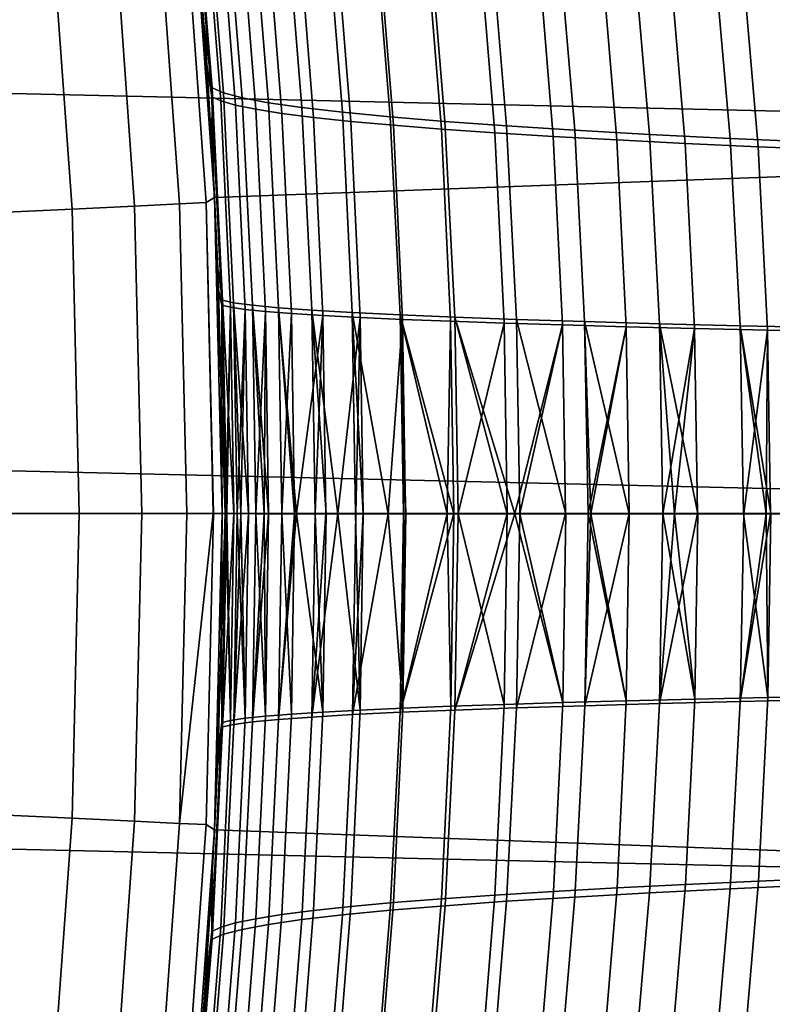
# Model space of a CAD drawing. Header units: metres. Extents: x -28 to 70, y -212 to 28.
# Tile 151 of 239: x 21.32 to 23.85, y -1.65 to 1.66. Entities that reach past the tile are written whole.
import ezdxf

# ---------------------------------------------------------------- set-up
doc = ezdxf.new("R2010")
doc.units = ezdxf.units.M
doc.layers.add('solid_10_261_102_XXX', color=7, linetype='CONTINUOUS')

msp = doc.modelspace()

# ---------------------------------------------------------------- linework, layer by layer
at = {"layer": 'solid_10_261_102_XXX'}
for points in [[(-27.236292, 3.799254, -5), (27.38269, 2.537377, -5), (27.470657, 1.270013, -5), (-27.38269, 2.537377, -5)], [(-27.38269, 2.537377, -5), (27.470657, 1.270013, -5), (27.5, 0, -5), (-27.470657, 1.270013, -5)], [(26.88483, 2.491148), (21.897299, 2.123276), (21.97431, 1.062874), (26.971207, 1.246577)], [(21.897297, 2.123306, 143.052673), (21.870932, 2.088421, 144.561661), (21.945532, 1.045395, 144.561661), (21.97431, 1.062894, 143.052673)], [(21.948042, 1.511104, 142.565964), (21.91864, 1.890285, 142.546509), (21.897297, 2.123306, 143.052673), (21.97431, 1.062894, 143.052673)], [(21.984598, 0.823076, 85.409836), (21.97431, 1.062874), (21.897299, 2.123276), (21.965345, 1.234341, 85.422394)], [(21.938391, 1.645295, 85.44001), (21.965345, 1.234341, 85.422394), (21.897299, 2.123276)], [(21.903763, 2.055514, 85.462837), (21.938391, 1.645295, 85.44001), (21.897299, 2.123276)], [(21.907341, 2.142214, 85.925369), (21.965384, 1.431398, 85.886627), (21.938391, 1.645295, 85.44001), (21.903763, 2.055514, 85.462837)], [(21.946833, 2.11706, 86.389954), (22.003798, 1.414572, 86.351677), (21.965384, 1.431398, 85.886627), (21.907341, 2.142214, 85.925369)], [(21.945532, 1.045395, 144.561661), (21.870932, 2.088421, 144.561661), (21.781197, 2.079852, 146.086594), (21.85549, 1.041105, 146.086594)], [(21.964823, 1.40149, 142.164749), (21.908871, 2.100893, 142.127609), (21.91864, 1.890285, 142.546509), (21.948042, 1.511104, 142.565964)], [(21.994902, 1.387238, 141.756073), (21.939875, 2.079688, 141.719467), (21.908871, 2.100893, 142.127609), (21.964823, 1.40149, 142.164749)], [(22.003798, 1.414572, 86.351677), (21.946833, 2.11706, 86.389954), (22.011063, 2.092105, 86.851807), (22.067152, 1.397883, 86.813934)], [(22.067152, 1.397883, 86.813934), (22.011063, 2.092105, 86.851807), (22.099789, 2.067422, 87.309616), (22.155191, 1.381381, 87.272087)], [(21.705091, 1.033941, 147.606766), (21.63131, 2.06554, 147.606766), (21.421511, 2.045506, 149.119751), (21.494576, 1.023913, 149.119751)], [(21.85549, 1.041105, 146.086594), (21.781197, 2.079852, 146.086594), (21.63131, 2.06554, 147.606766), (21.705091, 1.033941, 147.606766)], [(21.939875, 2.079688, 141.719467), (21.994902, 1.387238, 141.756073), (22.044329, 1.373114, 141.349289), (21.990091, 2.058655, 141.313156)], [(21.990091, 2.058655, 141.313156), (22.044329, 1.373114, 141.349289), (22.112923, 1.359145, 140.945297), (22.059343, 2.037838, 140.909561)], [(22.155191, 1.381381, 87.272087), (22.099789, 2.067422, 87.309616), (22.212763, 2.04308, 87.76207), (22.267658, 1.365111, 87.724808)], [(21.494576, 1.023913, 149.119751), (21.421511, 2.045506, 149.119751), (21.152126, 2.019783, 150.623184), (21.224274, 1.011037, 150.623184)], [(22.059343, 2.037838, 140.909561), (22.112923, 1.359145, 140.945297), (22.200504, 1.345358, 140.544983), (22.147459, 2.017279, 140.509583)], [(22.267658, 1.365111, 87.724808), (22.212763, 2.04308, 87.76207), (22.349743, 2.01915, 88.207832), (22.404293, 1.349122, 88.170792)], [(22.404293, 1.349122, 88.170792), (22.349743, 2.01915, 88.207832), (22.510485, 1.995703, 88.645607), (22.564838, 1.333461, 88.608719)], [(22.147459, 2.017279, 140.509583), (22.200504, 1.345358, 140.544983), (22.306892, 1.33178, 140.149246), (22.254263, 1.99702, 140.114136)], [(22.254263, 1.99702, 140.114136), (22.306892, 1.33178, 140.149246), (22.431908, 1.318438, 139.758987), (22.37958, 1.977103, 139.724106)], [(22.564838, 1.333461, 88.608719), (22.510485, 1.995703, 88.645607), (22.69471, 1.972807, 89.074066), (22.749004, 1.318173, 89.037277)], [(22.37958, 1.977103, 139.724106), (22.431908, 1.318438, 139.758987), (22.575367, 1.305359, 139.375092), (22.523235, 1.957572, 139.340378)], [(22.523235, 1.957572, 139.340378), (22.575367, 1.305359, 139.375092), (22.737066, 1.292569, 138.998459), (22.68503, 1.938466, 138.963852)], [(22.749004, 1.318173, 89.037277), (22.69471, 1.972807, 89.074066), (22.901838, 1.950505, 89.491997), (22.956196, 1.303288, 89.455254)], [(22.68503, 1.938466, 138.963852), (22.737066, 1.292569, 138.998459), (22.916597, 1.280083, 138.629898), (22.864561, 1.919811, 138.595352)], [(22.864561, 1.919811, 138.595352), (22.916597, 1.280083, 138.629898), (23.113443, 1.267911, 138.270203), (23.061319, 1.901624, 138.235672)], [(22.956196, 1.303288, 89.455254), (22.901838, 1.950505, 89.491997), (23.131126, 1.928825, 89.898232), (23.185663, 1.288826, 89.861488)], [(23.185663, 1.288826, 89.861488), (23.131126, 1.928825, 89.898232), (23.381832, 1.907799, 90.291595), (23.436649, 1.274807, 90.254807)], [(23.061319, 1.901624, 138.235672), (23.113443, 1.267911, 138.270203), (23.327089, 1.256065, 137.920181), (23.274797, 1.883923, 137.885605)], [(23.436649, 1.274807, 90.254807), (23.381832, 1.907799, 90.291595), (23.653215, 1.887456, 90.670921), (23.708401, 1.261252, 90.634048)], [(23.708401, 1.261252, 90.634048), (23.653215, 1.887456, 90.670921), (23.94453, 1.867825, 91.035034), (24.000162, 1.24818, 90.998055)], [(23.274797, 1.883923, 137.885605), (23.327089, 1.256065, 137.920181), (23.557022, 1.244553, 137.580612), (23.504484, 1.866724, 137.545959)], [(23.504484, 1.866724, 137.545959), (23.557022, 1.244553, 137.580612), (23.802723, 1.233387, 137.252289), (23.749872, 1.850044, 137.217529)], [(23.749872, 1.850044, 137.217529), (23.802723, 1.233387, 137.252289), (24.063681, 1.222577, 136.935989), (24.01045, 1.8339, 136.901093)], [(21.965384, 1.431398, 85.886627), (21.965345, 1.234341, 85.422394), (21.938391, 1.645295, 85.44001)], [(21.970898, 1.131232, 142.581009), (21.948042, 1.511104, 142.565964), (21.97431, 1.062894, 143.052673)], [(21.964823, 1.40149, 142.164749), (21.948042, 1.511104, 142.565964), (21.970898, 1.131232, 142.581009)], [(21.965384, 1.431398, 85.886627), (22.000427, 0.717034, 85.863403), (21.984598, 0.823076, 85.409836), (21.965345, 1.234341, 85.422394)], [(22.003798, 1.414572, 86.351677), (22.038198, 0.708598, 86.328697), (22.000427, 0.717034, 85.863403), (21.965384, 1.431398, 85.886627)], [(21.998447, 0.70092, 142.186813), (21.964823, 1.40149, 142.164749), (21.970898, 1.131232, 142.581009), (21.987116, 0.752829, 142.591705)], [(22.027952, 0.693772, 141.777786), (21.994902, 1.387238, 141.756073), (21.964823, 1.40149, 142.164749), (21.998447, 0.70092, 142.186813)], [(22.038198, 0.708598, 86.328697), (22.003798, 1.414572, 86.351677), (22.067152, 1.397883, 86.813934), (22.10104, 0.700227, 86.791161)], [(22.10104, 0.700227, 86.791161), (22.067152, 1.397883, 86.813934), (22.155191, 1.381381, 87.272087), (22.188686, 0.691945, 87.249481)], [(21.994902, 1.387238, 141.756073), (22.027952, 0.693772, 141.777786), (22.076885, 0.686697, 141.370682), (22.044329, 1.373114, 141.349289)], [(22.044329, 1.373114, 141.349289), (22.076885, 0.686697, 141.370682), (22.14506, 0.679709, 140.966415), (22.112923, 1.359145, 140.945297)], [(22.112923, 1.359145, 140.945297), (22.14506, 0.679709, 140.966415), (22.232296, 0.672818, 140.565872), (22.200504, 1.345358, 140.544983)], [(22.188686, 0.691945, 87.249481), (22.155191, 1.381381, 87.272087), (22.267658, 1.365111, 87.724808), (22.300871, 0.683778, 87.702339)], [(22.300871, 0.683778, 87.702339), (22.267658, 1.365111, 87.724808), (22.404293, 1.349122, 88.170792), (22.437328, 0.67575, 88.14843)], [(22.200504, 1.345358, 140.544983), (22.232296, 0.672818, 140.565872), (22.338406, 0.666037, 140.169937), (22.306892, 1.33178, 140.149246)], [(22.306892, 1.33178, 140.149246), (22.338406, 0.666037, 140.169937), (22.463209, 0.659378, 139.779526), (22.431908, 1.318438, 139.758987)], [(22.437328, 0.67575, 88.14843), (22.404293, 1.349122, 88.170792), (22.564838, 1.333461, 88.608719), (22.597792, 0.667887, 88.586418)], [(22.597792, 0.667887, 88.586418), (22.564838, 1.333461, 88.608719), (22.749004, 1.318173, 89.037277), (22.78196, 0.660213, 89.015015)], [(22.431908, 1.318438, 139.758987), (22.463209, 0.659378, 139.779526), (22.606522, 0.652853, 139.395508), (22.575367, 1.305359, 139.375092)], [(22.575367, 1.305359, 139.375092), (22.606522, 0.652853, 139.395508), (22.768135, 0.646473, 139.018799), (22.737066, 1.292569, 138.998459)], [(22.737066, 1.292569, 138.998459), (22.768135, 0.646473, 139.018799), (22.947636, 0.640246, 138.650192), (22.916597, 1.280083, 138.629898)], [(22.78196, 0.660213, 89.015015), (22.749004, 1.318173, 89.037277), (22.956196, 1.303288, 89.455254), (22.989233, 0.652744, 89.432999)], [(22.989233, 0.652744, 89.432999), (22.956196, 1.303288, 89.455254), (23.185663, 1.288826, 89.861488), (23.218847, 0.645491, 89.839211)], [(27.470657, -1.270013, -5), (-27.5, 0, -5), (-27.470657, 1.270013, -5), (27.5, 0, -5)], [(22.916597, 1.280083, 138.629898), (22.947636, 0.640246, 138.650192), (23.144505, 0.634175, 138.290482), (23.113443, 1.267911, 138.270203)], [(23.113443, 1.267911, 138.270203), (23.144505, 0.634175, 138.290482), (23.358225, 0.628265, 137.940475), (23.327089, 1.256065, 137.920181)], [(23.218847, 0.645491, 89.839211), (23.185663, 1.288826, 89.861488), (23.436649, 1.274807, 90.254807), (23.470045, 0.638465, 90.232483)], [(23.470045, 0.638465, 90.232483), (23.436649, 1.274807, 90.254807), (23.708401, 1.261252, 90.634048), (23.742062, 0.631677, 90.611664)], [(23.742062, 0.631677, 90.611664), (23.708401, 1.261252, 90.634048), (24.000162, 1.24818, 90.998055), (24.034134, 0.625139, 90.975586)], [(27, 0), (26.971207, 1.246577), (21.97431, 1.062874), (22, 0)], [(23.327089, 1.256065, 137.920181), (23.358225, 0.628265, 137.940475), (23.588278, 0.62252, 137.600937), (23.557022, 1.244553, 137.580612)], [(23.557022, 1.244553, 137.580612), (23.588278, 0.62252, 137.600937), (23.834143, 0.616944, 137.272675), (23.802723, 1.233387, 137.252289)], [(23.802723, 1.233387, 137.252289), (23.834143, 0.616944, 137.272675), (24.095301, 0.61154, 136.956467), (24.063681, 1.222577, 136.935989)], [(21.987116, 0.752829, 142.591705), (21.970898, 1.131232, 142.581009), (21.97431, 1.062894, 143.052673)], [(22, 0, 143.052673), (21.97431, 1.062894, 143.052673), (21.945532, 1.045395, 144.561661), (21.970417, 0, 144.561661)], [(21.99679, 0.375783, 142.598038), (21.987116, 0.752829, 142.591705), (21.97431, 1.062894, 143.052673), (22, 0, 143.052673)], [(21.996424, -0.396662, 85.402191), (22, 0), (21.97431, 1.062874), (22, 0, 85.400002)], [(21.996149, 0.411588, 85.402367), (22, 0, 85.400002), (21.97431, 1.062874)], [(21.984598, 0.823076, 85.409836), (21.996149, 0.411588, 85.402367), (21.97431, 1.062874)], [(21.729704, 0, 147.606766), (21.705091, 1.033941, 147.606766), (21.494576, 1.023913, 149.119751), (21.51895, 0, 149.119751)], [(21.880272, 0, 146.086594), (21.85549, 1.041105, 146.086594), (21.705091, 1.033941, 147.606766), (21.729704, 0, 147.606766)], [(21.969755, 0, 144.578445), (21.945532, 1.045395, 144.561661), (21.85549, 1.041105, 146.086594), (21.880272, 0, 146.086594)], [(21.969755, 0, 144.578445), (21.970417, 0, 144.561661), (21.945532, 1.045395, 144.561661)], [(21.51895, 0, 149.119751), (21.494576, 1.023913, 149.119751), (21.224274, 1.011037, 150.623184), (21.248341, 0, 150.623184)], [(22.000427, 0.717034, 85.863403), (21.996149, 0.411588, 85.402367), (21.984598, 0.823076, 85.409836)], [(21.998447, 0.70092, 142.186813), (21.987116, 0.752829, 142.591705), (21.99679, 0.375783, 142.598038)], [(22.000427, 0.717034, 85.863403), (22.012177, -0.00001, 85.855553), (22.009659, -0.000008, 85.805717), (21.996149, 0.411588, 85.402367)], [(22.009665, 0.000008, 142.194168), (21.998447, 0.70092, 142.186813), (21.99679, 0.375783, 142.598038), (22, 0, 142.600006)], [(21.998447, 0.70092, 142.186813), (22.009665, 0.000008, 142.194168), (22.012207, 0.00001, 142.143875), (22.027952, 0.693772, 141.777786)], [(22.038198, 0.708598, 86.328697), (22.049734, -0.000039, 86.320831), (22.038958, -0.000031, 86.215027), (22.000427, 0.717034, 85.863403)], [(22.000427, 0.717034, 85.863403), (22.038958, -0.000031, 86.215027), (22.015667, -0.000013, 85.916809)], [(22.000427, 0.717034, 85.863403), (22.015667, -0.000013, 85.916809), (22.012177, -0.00001, 85.855553)], [(22.10104, 0.700227, 86.791161), (22.112417, -0.000083, 86.78331), (22.087727, -0.000066, 86.622459), (22.038198, 0.708598, 86.328697)], [(22.038198, 0.708598, 86.328697), (22.087727, -0.000066, 86.622459), (22.062584, -0.000048, 86.432846)], [(22.038198, 0.708598, 86.328697), (22.062584, -0.000048, 86.432846), (22.049734, -0.000039, 86.320831)], [(22.188686, 0.691945, 87.249481), (22.199959, -0.000139, 87.241669), (22.155783, -0.000111, 87.027077), (22.10104, 0.700227, 86.791161)], [(22.10104, 0.700227, 86.791161), (22.155783, -0.000111, 87.027077), (22.140558, -0.000101, 86.945999)], [(22.10104, 0.700227, 86.791161), (22.140558, -0.000101, 86.945999), (22.112417, -0.000083, 86.78331)], [(22.027952, 0.693772, 141.777786), (22.012207, 0.00001, 142.143875), (22.015667, 0.000013, 142.083191)], [(22.027952, 0.693772, 141.777786), (22.015667, 0.000013, 142.083191), (22.038954, 0.000032, 141.785004)], [(22.027952, 0.693772, 141.777786), (22.038954, 0.000032, 141.785004), (22.049793, 0.00004, 141.678619), (22.076885, 0.686697, 141.370682)], [(22.076885, 0.686697, 141.370682), (22.049793, 0.00004, 141.678619), (22.062584, 0.00005, 141.567154)], [(22.076885, 0.686697, 141.370682), (22.062584, 0.00005, 141.567154), (22.087702, 0.000069, 141.377716)], [(22.076885, 0.686697, 141.370682), (22.087702, 0.000069, 141.377716), (22.112503, 0.000086, 141.216171), (22.14506, 0.679709, 140.966415)], [(22.14506, 0.679709, 140.966415), (22.112503, 0.000086, 141.216171), (22.140558, 0.000106, 141.054001)], [(22.14506, 0.679709, 140.966415), (22.140558, 0.000106, 141.054001), (22.155722, 0.000116, 140.973236)], [(22.14506, 0.679709, 140.966415), (22.155722, 0.000116, 140.973236), (22.200068, 0.000145, 140.757843), (22.232296, 0.672818, 140.565872)], [(22.300871, 0.683778, 87.702339), (22.31209, -0.000204, 87.69458), (22.249331, -0.000168, 87.45414), (22.188686, 0.691945, 87.249481)], [(22.188686, 0.691945, 87.249481), (22.249331, -0.000168, 87.45414), (22.242928, -0.000165, 87.427902)], [(22.188686, 0.691945, 87.249481), (22.242928, -0.000165, 87.427902), (22.199959, -0.000139, 87.241669)], [(22.232296, 0.672818, 140.565872), (22.200068, 0.000145, 140.757843), (22.242817, 0.000172, 140.572556)], [(22.232296, 0.672818, 140.565872), (22.242817, 0.000172, 140.572556), (22.249331, 0.000176, 140.545853), (22.338406, 0.666037, 140.169937)], [(22.338406, 0.666037, 140.169937), (22.249331, 0.000176, 140.545853), (22.312218, 0.000213, 140.304962)], [(22.437328, 0.67575, 88.14843), (22.448536, -0.000275, 88.140701), (22.388567, -0.000245, 87.955147), (22.300871, 0.683778, 87.702339)], [(22.300871, 0.683778, 87.702339), (22.388567, -0.000245, 87.955147), (22.348974, -0.000224, 87.824051)], [(22.300871, 0.683778, 87.702339), (22.348974, -0.000224, 87.824051), (22.31209, -0.000204, 87.69458)], [(22.338406, 0.666037, 140.169937), (22.312218, 0.000213, 140.304962), (22.348801, 0.000234, 140.176544)], [(22.338406, 0.666037, 140.169937), (22.348801, 0.000234, 140.176544), (22.388567, 0.000256, 140.044846), (22.463209, 0.659378, 139.779526)], [(22.597792, 0.667887, 88.586418), (22.609018, -0.000348, 88.578712), (22.557858, -0.000326, 88.446899), (22.437328, 0.67575, 88.14843)], [(22.437328, 0.67575, 88.14843), (22.557858, -0.000326, 88.446899), (22.473763, -0.000287, 88.214714)], [(22.437328, 0.67575, 88.14843), (22.473763, -0.000287, 88.214714), (22.448536, -0.000275, 88.140701)], [(22.78196, 0.660213, 89.015015), (22.793224, -0.000421, 89.007286), (22.778734, -0.000416, 88.9758), (22.597792, 0.667887, 88.586418)], [(22.597792, 0.667887, 88.586418), (22.778734, -0.000416, 88.9758), (22.756718, -0.000408, 88.927299)], [(22.597792, 0.667887, 88.586418), (22.756718, -0.000408, 88.927299), (22.617092, -0.000352, 88.598938)], [(22.597792, 0.667887, 88.586418), (22.617092, -0.000352, 88.598938), (22.609018, -0.000348, 88.578712)], [(22.463209, 0.659378, 139.779526), (22.388567, 0.000256, 140.044846), (22.448683, 0.000287, 139.858856)], [(22.463209, 0.659378, 139.779526), (22.448683, 0.000287, 139.858856), (22.473515, 0.0003, 139.785995)], [(22.463209, 0.659378, 139.779526), (22.473515, 0.0003, 139.785995), (22.557858, 0.00034, 139.553101), (22.606522, 0.652853, 139.395508)], [(22.606522, 0.652853, 139.395508), (22.557858, 0.00034, 139.553101), (22.60918, 0.000364, 139.420883)], [(22.606522, 0.652853, 139.395508), (22.60918, 0.000364, 139.420883), (22.616756, 0.000367, 139.401901)], [(22.606522, 0.652853, 139.395508), (22.616756, 0.000367, 139.401901), (22.756718, 0.000425, 139.072708), (22.768135, 0.646473, 139.018799)], [(22.768135, 0.646473, 139.018799), (22.756718, 0.000425, 139.072708), (22.778299, 0.000434, 139.025146)], [(22.768135, 0.646473, 139.018799), (22.778299, 0.000434, 139.025146), (22.7934, 0.000439, 138.99234), (22.947636, 0.640246, 138.650192)], [(22.989233, 0.652744, 89.432999), (23.000555, -0.00049, 89.42524), (22.984283, -0.000485, 89.394409), (22.78196, 0.660213, 89.015015)], [(22.78196, 0.660213, 89.015015), (22.984283, -0.000485, 89.394409), (22.958305, -0.000477, 89.344543)], [(22.78196, 0.660213, 89.015015), (22.958305, -0.000477, 89.344543), (22.793224, -0.000421, 89.007286)], [(22.947636, 0.640246, 138.650192), (22.7934, 0.000439, 138.99234), (22.957758, 0.000498, 138.656509)], [(22.947636, 0.640246, 138.650192), (22.957758, 0.000498, 138.656509), (22.984283, 0.000506, 138.605591), (23.144505, 0.634175, 138.290482)], [(23.144505, 0.634175, 138.290482), (22.984283, 0.000506, 138.605591), (23.00074, 0.000512, 138.574417)], [(23.218847, 0.645491, 89.839211), (23.230255, -0.000555, 89.831421), (23.15527, -0.000535, 89.704361), (22.989233, 0.652744, 89.432999)], [(22.989233, 0.652744, 89.432999), (23.15527, -0.000535, 89.704361), (23.000555, -0.00049, 89.42524)], [(23.144505, 0.634175, 138.290482), (23.00074, 0.000512, 138.574417), (23.1546, 0.000558, 138.296799)], [(23.144505, 0.634175, 138.290482), (23.1546, 0.000558, 138.296799), (23.230448, 0.000579, 138.168259), (23.358225, 0.628265, 137.940475)], [(23.470045, 0.638465, 90.232483), (23.481552, -0.000611, 90.224663), (23.369104, -0.000588, 90.054443), (23.218847, 0.645491, 89.839211)], [(23.218847, 0.645491, 89.839211), (23.369104, -0.000588, 90.054443), (23.239458, -0.000557, 89.84668)], [(23.218847, 0.645491, 89.839211), (23.239458, -0.000557, 89.84668), (23.230255, -0.000555, 89.831421)], [(23.742062, 0.631677, 90.611664), (23.753672, -0.000659, 90.60379), (23.599293, -0.000634, 90.394028), (23.470045, 0.638465, 90.232483)], [(23.470045, 0.638465, 90.232483), (23.599293, -0.000634, 90.394028), (23.521353, -0.000619, 90.282883)], [(23.470045, 0.638465, 90.232483), (23.521353, -0.000619, 90.282883), (23.481552, -0.000611, 90.224663)], [(24.034134, 0.625139, 90.975586), (24.045853, -0.000695, 90.967659), (23.84535, -0.000672, 90.722359), (23.742062, 0.631677, 90.611664)], [(23.742062, 0.631677, 90.611664), (23.84535, -0.000672, 90.722359), (23.829161, -0.000669, 90.701729)], [(23.742062, 0.631677, 90.611664), (23.829161, -0.000669, 90.701729), (23.753672, -0.000659, 90.60379)], [(23.358225, 0.628265, 137.940475), (23.230448, 0.000579, 138.168259), (23.239458, 0.000581, 138.15332)], [(23.358225, 0.628265, 137.940475), (23.239458, 0.000581, 138.15332), (23.368301, 0.000613, 137.946808)], [(23.358225, 0.628265, 137.940475), (23.368301, 0.000613, 137.946808), (23.481749, 0.000638, 137.775055), (23.588278, 0.62252, 137.600937)], [(23.588278, 0.62252, 137.600937), (23.481749, 0.000638, 137.775055), (23.521353, 0.000646, 137.717117)], [(23.588278, 0.62252, 137.600937), (23.521353, 0.000646, 137.717117), (23.598347, 0.000661, 137.6073)], [(23.588278, 0.62252, 137.600937), (23.598347, 0.000661, 137.6073), (23.75387, 0.000687, 137.39595), (23.834143, 0.616944, 137.272675)], [(23.834143, 0.616944, 137.272675), (23.75387, 0.000687, 137.39595), (23.829161, 0.000698, 137.298264)], [(23.834143, 0.616944, 137.272675), (23.829161, 0.000698, 137.298264), (23.844254, 0.0007, 137.279037)], [(23.834143, 0.616944, 137.272675), (23.844254, 0.0007, 137.279037), (24.046051, 0.000724, 137.032104), (24.095301, 0.61154, 136.956467)], [(22.009659, -0.000008, 85.805717), (22, 0, 85.400002), (21.996149, 0.411588, 85.402367)], [(22, 0, 142.600006), (21.99679, 0.375783, 142.598038), (22, 0, 143.052673)], [(27.38269, -2.537377, -5), (-27.470657, -1.270013, -5), (-27.5, 0, -5), (27.470657, -1.270013, -5)], [(21.494576, -1.023913, 149.119751), (21.51895, 0, 149.119751), (21.248341, 0, 150.623184), (21.224274, -1.011037, 150.623184)], [(21.705091, -1.033941, 147.606766), (21.729704, 0, 147.606766), (21.51895, 0, 149.119751), (21.494576, -1.023913, 149.119751)], [(21.85549, -1.041105, 146.086594), (21.880272, 0, 146.086594), (21.729704, 0, 147.606766), (21.705091, -1.033941, 147.606766)], [(21.85549, -1.041105, 146.086594), (21.969755, 0, 144.578445), (21.880272, 0, 146.086594)], [(21.945532, -1.045395, 144.561661), (21.970417, 0, 144.561661), (21.969755, 0, 144.578445), (21.85549, -1.041105, 146.086594)], [(21.97431, -1.062894, 143.052673), (22, 0, 143.052673), (21.970417, 0, 144.561661), (21.945532, -1.045395, 144.561661)], [(21.995872, -0.426178, 142.597458), (22, 0, 142.600006), (22, 0, 143.052673), (21.97431, -1.062894, 143.052673)], [(21.996424, -0.396662, 85.402191), (21.98564, -0.794744, 85.409256), (21.97431, -1.062874), (22, 0)], [(26.971207, -1.246568), (27, 0), (22, 0), (21.97431, -1.062874)], [(22.000465, -0.716789, 142.136032), (22.012207, 0.00001, 142.143875), (22.009665, 0.000008, 142.194168), (21.995872, -0.426178, 142.597458)], [(22.009665, 0.000008, 142.194168), (22, 0, 142.600006), (21.995872, -0.426178, 142.597458)], [(22.038954, 0.000032, 141.785004), (22.000465, -0.716789, 142.136032), (22.038261, -0.70838, 141.670761), (22.049793, 0.00004, 141.678619)], [(22.015667, 0.000013, 142.083191), (22.000465, -0.716789, 142.136032), (22.038954, 0.000032, 141.785004)], [(22.015667, 0.000013, 142.083191), (22.012207, 0.00001, 142.143875), (22.000465, -0.716789, 142.136032)], [(22.087702, 0.000069, 141.377716), (22.038261, -0.70838, 141.670761), (22.101126, -0.700035, 141.208313), (22.112503, 0.000086, 141.216171)], [(22.062584, 0.00005, 141.567154), (22.038261, -0.70838, 141.670761), (22.087702, 0.000069, 141.377716)], [(22.062584, 0.00005, 141.567154), (22.049793, 0.00004, 141.678619), (22.038261, -0.70838, 141.670761)], [(22.155722, 0.000116, 140.973236), (22.101126, -0.700035, 141.208313), (22.188793, -0.691778, 140.750015), (22.200068, 0.000145, 140.757843)], [(22.140558, 0.000106, 141.054001), (22.101126, -0.700035, 141.208313), (22.155722, 0.000116, 140.973236)], [(22.140558, 0.000106, 141.054001), (22.112503, 0.000086, 141.216171), (22.101126, -0.700035, 141.208313)], [(22.249331, 0.000176, 140.545853), (22.188793, -0.691778, 140.750015), (22.300995, -0.683636, 140.29718), (22.312218, 0.000213, 140.304962)], [(22.242817, 0.000172, 140.572556), (22.188793, -0.691778, 140.750015), (22.249331, 0.000176, 140.545853)], [(22.242817, 0.000172, 140.572556), (22.200068, 0.000145, 140.757843), (22.188793, -0.691778, 140.750015)], [(22.388567, 0.000256, 140.044846), (22.300995, -0.683636, 140.29718), (22.437468, -0.675633, 139.85112), (22.448683, 0.000287, 139.858856)], [(22.348801, 0.000234, 140.176544), (22.300995, -0.683636, 140.29718), (22.388567, 0.000256, 140.044846)], [(22.348801, 0.000234, 140.176544), (22.312218, 0.000213, 140.304962), (22.300995, -0.683636, 140.29718)], [(22.557858, 0.00034, 139.553101), (22.437468, -0.675633, 139.85112), (22.597942, -0.667794, 139.413147), (22.60918, 0.000364, 139.420883)], [(22.473515, 0.0003, 139.785995), (22.437468, -0.675633, 139.85112), (22.557858, 0.00034, 139.553101)], [(22.473515, 0.0003, 139.785995), (22.448683, 0.000287, 139.858856), (22.437468, -0.675633, 139.85112)], [(22.778299, 0.000434, 139.025146), (22.597942, -0.667794, 139.413147), (22.78212, -0.660145, 138.984589), (22.7934, 0.000439, 138.99234)], [(22.756718, 0.000425, 139.072708), (22.597942, -0.667794, 139.413147), (22.778299, 0.000434, 139.025146)], [(22.756718, 0.000425, 139.072708), (22.616756, 0.000367, 139.401901), (22.597942, -0.667794, 139.413147)], [(22.616756, 0.000367, 139.401901), (22.60918, 0.000364, 139.420883), (22.597942, -0.667794, 139.413147)], [(22.984283, 0.000506, 138.605591), (22.78212, -0.660145, 138.984589), (22.989399, -0.6527, 138.56662), (23.00074, 0.000512, 138.574417)], [(22.957758, 0.000498, 138.656509), (22.78212, -0.660145, 138.984589), (22.984283, 0.000506, 138.605591)], [(22.957758, 0.000498, 138.656509), (22.7934, 0.000439, 138.99234), (22.78212, -0.660145, 138.984589)], [(23.1546, 0.000558, 138.296799), (22.989399, -0.6527, 138.56662), (23.219019, -0.645471, 138.160446), (23.230448, 0.000579, 138.168259)], [(23.00074, 0.000512, 138.574417), (22.989399, -0.6527, 138.56662), (23.1546, 0.000558, 138.296799)], [(23.368301, 0.000613, 137.946808), (23.219019, -0.645471, 138.160446), (23.470217, -0.638469, 137.767197), (23.481749, 0.000638, 137.775055)], [(23.239458, 0.000581, 138.15332), (23.219019, -0.645471, 138.160446), (23.368301, 0.000613, 137.946808)], [(23.239458, 0.000581, 138.15332), (23.230448, 0.000579, 138.168259), (23.219019, -0.645471, 138.160446)], [(23.598347, 0.000661, 137.6073), (23.470217, -0.638469, 137.767197), (23.742231, -0.631706, 137.388046), (23.75387, 0.000687, 137.39595)], [(23.521353, 0.000646, 137.717117), (23.470217, -0.638469, 137.767197), (23.598347, 0.000661, 137.6073)], [(23.521353, 0.000646, 137.717117), (23.481749, 0.000638, 137.775055), (23.470217, -0.638469, 137.767197)], [(23.844254, 0.0007, 137.279037), (23.742231, -0.631706, 137.388046), (24.0343, -0.625194, 137.024155), (24.046051, 0.000724, 137.032104)], [(23.829161, 0.000698, 137.298264), (23.742231, -0.631706, 137.388046), (23.844254, 0.0007, 137.279037)], [(23.829161, 0.000698, 137.298264), (23.75387, 0.000687, 137.39595), (23.742231, -0.631706, 137.388046)], [(22.009659, -0.000008, 85.805717), (21.998398, -0.702297, 85.813103), (21.996424, -0.396662, 85.402191), (22, 0, 85.400002)], [(22.012177, -0.00001, 85.855553), (22.027912, -0.695109, 86.222282), (21.998398, -0.702297, 85.813103), (22.009659, -0.000008, 85.805717)], [(22.012177, -0.00001, 85.855553), (22.015667, -0.000013, 85.916809), (22.027912, -0.695109, 86.222282)], [(22.015667, -0.000013, 85.916809), (22.038958, -0.000031, 86.215027), (22.027912, -0.695109, 86.222282)], [(22.027912, -0.695109, 86.222282), (22.038958, -0.000031, 86.215027), (22.049734, -0.000039, 86.320831), (22.076868, -0.687995, 86.629524)], [(22.049734, -0.000039, 86.320831), (22.062584, -0.000048, 86.432846), (22.076868, -0.687995, 86.629524)], [(22.062584, -0.000048, 86.432846), (22.087727, -0.000066, 86.622459), (22.076868, -0.687995, 86.629524)], [(22.076868, -0.687995, 86.629524), (22.087727, -0.000066, 86.622459), (22.112417, -0.000083, 86.78331), (22.145079, -0.680966, 87.033936)], [(22.112417, -0.000083, 86.78331), (22.140558, -0.000101, 86.945999), (22.145079, -0.680966, 87.033936)], [(22.140558, -0.000101, 86.945999), (22.155783, -0.000111, 87.027077), (22.145079, -0.680966, 87.033936)], [(22.145079, -0.680966, 87.033936), (22.155783, -0.000111, 87.027077), (22.199959, -0.000139, 87.241669), (22.232365, -0.674034, 87.434624)], [(22.199959, -0.000139, 87.241669), (22.242928, -0.000165, 87.427902), (22.232365, -0.674034, 87.434624)], [(22.232365, -0.674034, 87.434624), (22.242928, -0.000165, 87.427902), (22.249331, -0.000168, 87.45414), (22.338537, -0.667213, 87.830681)], [(22.249331, -0.000168, 87.45414), (22.31209, -0.000204, 87.69458), (22.338537, -0.667213, 87.830681)], [(22.31209, -0.000204, 87.69458), (22.348974, -0.000224, 87.824051), (22.338537, -0.667213, 87.830681)], [(22.338537, -0.667213, 87.830681), (22.348974, -0.000224, 87.824051), (22.388567, -0.000245, 87.955147), (22.463417, -0.660513, 88.22123)], [(22.388567, -0.000245, 87.955147), (22.448536, -0.000275, 88.140701), (22.463417, -0.660513, 88.22123)], [(22.448536, -0.000275, 88.140701), (22.473763, -0.000287, 88.214714), (22.463417, -0.660513, 88.22123)], [(22.463417, -0.660513, 88.22123), (22.473763, -0.000287, 88.214714), (22.557858, -0.000326, 88.446899), (22.606817, -0.653948, 88.605362)], [(22.557858, -0.000326, 88.446899), (22.609018, -0.000348, 88.578712), (22.606817, -0.653948, 88.605362)], [(22.609018, -0.000348, 88.578712), (22.617092, -0.000352, 88.598938), (22.606817, -0.653948, 88.605362)], [(22.606817, -0.653948, 88.605362), (22.617092, -0.000352, 88.598938), (22.756718, -0.000408, 88.927299), (22.76853, -0.647529, 88.982201)], [(22.756718, -0.000408, 88.927299), (22.778734, -0.000416, 88.9758), (22.76853, -0.647529, 88.982201)], [(22.76853, -0.647529, 88.982201), (22.778734, -0.000416, 88.9758), (22.793224, -0.000421, 89.007286), (22.948143, -0.641263, 89.350914)], [(22.793224, -0.000421, 89.007286), (22.958305, -0.000477, 89.344543), (22.948143, -0.641263, 89.350914)], [(22.948143, -0.641263, 89.350914), (22.958305, -0.000477, 89.344543), (22.984283, -0.000485, 89.394409), (23.145136, -0.635154, 89.710716)], [(22.984283, -0.000485, 89.394409), (23.000555, -0.00049, 89.42524), (23.145136, -0.635154, 89.710716)], [(23.000555, -0.00049, 89.42524), (23.15527, -0.000535, 89.704361), (23.145136, -0.635154, 89.710716)], [(23.145136, -0.635154, 89.710716), (23.15527, -0.000535, 89.704361), (23.230255, -0.000555, 89.831421), (23.358988, -0.629207, 90.060822)], [(23.230255, -0.000555, 89.831421), (23.239458, -0.000557, 89.84668), (23.358988, -0.629207, 90.060822)], [(23.239458, -0.000557, 89.84668), (23.369104, -0.000588, 90.054443), (23.358988, -0.629207, 90.060822)], [(23.358988, -0.629207, 90.060822), (23.369104, -0.000588, 90.054443), (23.481552, -0.000611, 90.224663), (23.589182, -0.623425, 90.400429)], [(23.481552, -0.000611, 90.224663), (23.521353, -0.000619, 90.282883), (23.589182, -0.623425, 90.400429)], [(23.521353, -0.000619, 90.282883), (23.599293, -0.000634, 90.394028), (23.589182, -0.623425, 90.400429)], [(23.589182, -0.623425, 90.400429), (23.599293, -0.000634, 90.394028), (23.753672, -0.000659, 90.60379), (23.835199, -0.617812, 90.728767)], [(23.753672, -0.000659, 90.60379), (23.829161, -0.000669, 90.701729), (23.835199, -0.617812, 90.728767)], [(23.829161, -0.000669, 90.701729), (23.84535, -0.000672, 90.722359), (23.835199, -0.617812, 90.728767)], [(23.835199, -0.617812, 90.728767), (23.84535, -0.000672, 90.722359), (24.045853, -0.000695, 90.967659), (24.096519, -0.612374, 91.045029)], [(21.998398, -0.702297, 85.813103), (21.98564, -0.794744, 85.409256), (21.996424, -0.396662, 85.402191)], [(21.98349, -0.852161, 142.589432), (21.995872, -0.426178, 142.597458), (21.97431, -1.062894, 143.052673)], [(22.000465, -0.716789, 142.136032), (21.995872, -0.426178, 142.597458), (21.98349, -0.852161, 142.589432)], [(23.327753, -1.257886, 90.081184), (23.358988, -0.629207, 90.060822), (23.589182, -0.623425, 90.400429), (23.557829, -1.246306, 90.420837)], [(23.557829, -1.246306, 90.420837), (23.589182, -0.623425, 90.400429), (23.835199, -0.617812, 90.728767), (23.803684, -1.235073, 90.749229)], [(23.742231, -0.631706, 137.388046), (23.70854, -1.261197, 137.365616), (24.000294, -1.248175, 137.001648), (24.0343, -0.625194, 137.024155)], [(23.803684, -1.235073, 90.749229), (23.835199, -0.617812, 90.728767), (24.096519, -0.612374, 91.045029), (24.064802, -1.224197, 91.065575)], [(22.306915, -1.334031, 87.851471), (22.338537, -0.667213, 87.830681), (22.463417, -0.660513, 88.22123), (22.432007, -1.320616, 88.241859)], [(22.432007, -1.320616, 88.241859), (22.463417, -0.660513, 88.22123), (22.606817, -0.653948, 88.605362), (22.575556, -1.307464, 88.62587)], [(22.597942, -0.667794, 139.413147), (22.564985, -1.333161, 139.390839), (22.749155, -1.317922, 138.962296), (22.78212, -0.660145, 138.984589)], [(22.575556, -1.307464, 88.62587), (22.606817, -0.653948, 88.605362), (22.76853, -0.647529, 88.982201), (22.737358, -1.294601, 89.002625)], [(22.737358, -1.294601, 89.002625), (22.76853, -0.647529, 88.982201), (22.948143, -0.641263, 89.350914), (22.917002, -1.282043, 89.371292)], [(22.78212, -0.660145, 138.984589), (22.749155, -1.317922, 138.962296), (22.956348, -1.303086, 138.544342), (22.989399, -0.6527, 138.56662)], [(22.917002, -1.282043, 89.371292), (22.948143, -0.641263, 89.350914), (23.145136, -0.635154, 89.710716), (23.113972, -1.269802, 89.731071)], [(22.989399, -0.6527, 138.56662), (22.956348, -1.303086, 138.544342), (23.185814, -1.288673, 138.138138), (23.219019, -0.645471, 138.160446)], [(23.113972, -1.269802, 89.731071), (23.145136, -0.635154, 89.710716), (23.358988, -0.629207, 90.060822), (23.327753, -1.257886, 90.081184)], [(23.219019, -0.645471, 138.160446), (23.185814, -1.288673, 138.138138), (23.436796, -1.274703, 137.744843), (23.470217, -0.638469, 137.767197)], [(23.470217, -0.638469, 137.767197), (23.436796, -1.274703, 137.744843), (23.70854, -1.261197, 137.365616), (23.742231, -0.631706, 137.388046)], [(21.994741, -1.389786, 86.24408), (22.027912, -0.695109, 86.222282), (22.076868, -0.687995, 86.629524), (22.044195, -1.375588, 86.651009)], [(22.044195, -1.375588, 86.651009), (22.076868, -0.687995, 86.629524), (22.145079, -0.680966, 87.033936), (22.112829, -1.361545, 87.055153)], [(22.101126, -0.700035, 141.208313), (22.067259, -1.397382, 141.185547), (22.155313, -1.38093, 140.727402), (22.188793, -0.691778, 140.750015)], [(22.112829, -1.361545, 87.055153), (22.145079, -0.680966, 87.033936), (22.232365, -0.674034, 87.434624), (22.200462, -1.347683, 87.455605)], [(22.188793, -0.691778, 140.750015), (22.155313, -1.38093, 140.727402), (22.267792, -1.364711, 140.274704), (22.300995, -0.683636, 140.29718)], [(22.200462, -1.347683, 87.455605), (22.232365, -0.674034, 87.434624), (22.338537, -0.667213, 87.830681), (22.306915, -1.334031, 87.851471)], [(22.300995, -0.683636, 140.29718), (22.267792, -1.364711, 140.274704), (22.404434, -1.348772, 139.828735), (22.437468, -0.675633, 139.85112)], [(22.437468, -0.675633, 139.85112), (22.404434, -1.348772, 139.828735), (22.564985, -1.333161, 139.390839), (22.597942, -0.667794, 139.413147)], [(21.96545, -1.430793, 142.112823), (22.000465, -0.716789, 142.136032), (21.98349, -0.852161, 142.589432), (21.96286, -1.277817, 142.575974)], [(22.027912, -0.695109, 86.222282), (21.994741, -1.389786, 86.24408), (21.964649, -1.404111, 85.835258), (21.998398, -0.702297, 85.813103)], [(21.998398, -0.702297, 85.813103), (21.964649, -1.404111, 85.835258), (21.967552, -1.194439, 85.421181), (21.98564, -0.794744, 85.409256)], [(22.003885, -1.414019, 141.647781), (22.038261, -0.70838, 141.670761), (22.000465, -0.716789, 142.136032), (21.96545, -1.430793, 142.112823)], [(22.038261, -0.70838, 141.670761), (22.003885, -1.414019, 141.647781), (22.067259, -1.397382, 141.185547), (22.101126, -0.700035, 141.208313)], [(21.98564, -0.794744, 85.409256), (21.967552, -1.194439, 85.421181), (21.97431, -1.062874)], [(21.96286, -1.277817, 142.575974), (21.98349, -0.852161, 142.589432), (21.97431, -1.062894, 143.052673)], [(21.421511, -2.045506, 149.119751), (21.494576, -1.023913, 149.119751), (21.224274, -1.011037, 150.623184), (21.152126, -2.019783, 150.623184)], [(21.63131, -2.06554, 147.606766), (21.705091, -1.033941, 147.606766), (21.494576, -1.023913, 149.119751), (21.421511, -2.045506, 149.119751)], [(21.781197, -2.079852, 146.086594), (21.85549, -1.041105, 146.086594), (21.705091, -1.033941, 147.606766), (21.63131, -2.06554, 147.606766)], [(21.870932, -2.088421, 144.561661), (21.945532, -1.045395, 144.561661), (21.85549, -1.041105, 146.086594), (21.781197, -2.079852, 146.086594)], [(21.897297, -2.123306, 143.052673), (21.97431, -1.062894, 143.052673), (21.945532, -1.045395, 144.561661), (21.870932, -2.088421, 144.561661)], [(21.933985, -1.703025, 142.557068), (21.96286, -1.277817, 142.575974), (21.97431, -1.062894, 143.052673), (21.897297, -2.123306, 143.052673)], [(21.942066, -1.595525, 85.437973), (21.909319, -1.995437, 85.459679), (21.897299, -2.123276), (21.97431, -1.062874)], [(26.884832, -2.491132), (26.971207, -1.246568), (21.97431, -1.062874), (21.897299, -2.123276)], [(21.967552, -1.194439, 85.421181), (21.942066, -1.595525, 85.437973), (21.97431, -1.062874)], [(21.964649, -1.404111, 85.835258), (21.942066, -1.595525, 85.437973), (21.967552, -1.194439, 85.421181)], [(23.750662, -1.852552, 90.784126), (23.803684, -1.235073, 90.749229), (24.064802, -1.224197, 91.065575), (24.011402, -1.836322, 91.100616)], [(23.27529, -1.886608, 90.115898), (23.327753, -1.257886, 90.081184), (23.557829, -1.246306, 90.420837), (23.505121, -1.869319, 90.45562)], [(23.505121, -1.869319, 90.45562), (23.557829, -1.246306, 90.420837), (23.803684, -1.235073, 90.749229), (23.750662, -1.852552, 90.784126)], [(23.70854, -1.261197, 137.365616), (23.653343, -1.887173, 137.32872), (23.944643, -1.867613, 136.96463), (24.000294, -1.248175, 137.001648)], [(27.236292, -3.799254, -5), (-27.38269, -2.537377, -5), (-27.470657, -1.270013, -5), (27.38269, -2.537377, -5)], [(21.96545, -1.430793, 142.112823), (21.96286, -1.277817, 142.575974), (21.933985, -1.703025, 142.557068)], [(22.68515, -1.941428, 89.037369), (22.737358, -1.294601, 89.002625), (22.917002, -1.282043, 89.371292), (22.864794, -1.922679, 89.405975)], [(22.864794, -1.922679, 89.405975), (22.917002, -1.282043, 89.371292), (23.113972, -1.269802, 89.731071), (23.061678, -1.9044, 89.765747)], [(22.956348, -1.303086, 138.544342), (22.901999, -1.95001, 138.507584), (23.131277, -1.928401, 138.101379), (23.185814, -1.288673, 138.138138)], [(23.061678, -1.9044, 89.765747), (23.113972, -1.269802, 89.731071), (23.327753, -1.257886, 90.081184), (23.27529, -1.886608, 90.115898)], [(23.185814, -1.288673, 138.138138), (23.131277, -1.928401, 138.101379), (23.381973, -1.907446, 137.708038), (23.436796, -1.274703, 137.744843)], [(23.436796, -1.274703, 137.744843), (23.381973, -1.907446, 137.708038), (23.653343, -1.887173, 137.32872), (23.70854, -1.261197, 137.365616)], [(22.25411, -2.000269, 87.886711), (22.306915, -1.334031, 87.851471), (22.432007, -1.320616, 88.241859), (22.379505, -1.980256, 88.276878)], [(22.379505, -1.980256, 88.276878), (22.432007, -1.320616, 88.241859), (22.575556, -1.307464, 88.62587), (22.523251, -1.960628, 88.660728)], [(22.564985, -1.333161, 139.390839), (22.510654, -1.995066, 139.353943), (22.694878, -1.972242, 138.925507), (22.749155, -1.317922, 138.962296)], [(22.523251, -1.960628, 88.660728), (22.575556, -1.307464, 88.62587), (22.737358, -1.294601, 89.002625), (22.68515, -1.941428, 89.037369)], [(22.749155, -1.317922, 138.962296), (22.694878, -1.972242, 138.925507), (22.901999, -1.95001, 138.507584), (22.956348, -1.303086, 138.544342)], [(22.059069, -2.041283, 87.091019), (22.112829, -1.361545, 87.055153), (22.200462, -1.347683, 87.455605), (22.14724, -2.020626, 87.491127)], [(22.14724, -2.020626, 87.491127), (22.200462, -1.347683, 87.455605), (22.306915, -1.334031, 87.851471), (22.25411, -2.000269, 87.886711)], [(22.267792, -1.364711, 140.274704), (22.212933, -2.042299, 140.237457), (22.349915, -2.018441, 139.791702), (22.404434, -1.348772, 139.828735)], [(22.404434, -1.348772, 139.828735), (22.349915, -2.018441, 139.791702), (22.510654, -1.995066, 139.353943), (22.564985, -1.333161, 139.390839)], [(21.994741, -1.389786, 86.24408), (21.939526, -2.083327, 86.280815), (21.908503, -2.104628, 85.87252), (21.964649, -1.404111, 85.835258)], [(21.939526, -2.083327, 86.280815), (21.994741, -1.389786, 86.24408), (22.044195, -1.375588, 86.651009), (21.989773, -2.062198, 86.687279)], [(21.989773, -2.062198, 86.687279), (22.044195, -1.375588, 86.651009), (22.112829, -1.361545, 87.055153), (22.059069, -2.041283, 87.091019)], [(22.067259, -1.397382, 141.185547), (22.011221, -2.091178, 141.14769), (22.099953, -2.066567, 140.689896), (22.155313, -1.38093, 140.727402)], [(22.155313, -1.38093, 140.727402), (22.099953, -2.066567, 140.689896), (22.212933, -2.042299, 140.237457), (22.267792, -1.364711, 140.274704)], [(21.94698, -2.116058, 141.609543), (22.003885, -1.414019, 141.647781), (21.96545, -1.430793, 142.112823), (21.907473, -2.141139, 142.074112)], [(21.964649, -1.404111, 85.835258), (21.908503, -2.104628, 85.87252), (21.909319, -1.995437, 85.459679), (21.942066, -1.595525, 85.437973)], [(22.003885, -1.414019, 141.647781), (21.94698, -2.116058, 141.609543), (22.011221, -2.091178, 141.14769), (22.067259, -1.397382, 141.185547)], [(21.907473, -2.141139, 142.074112), (21.96545, -1.430793, 142.112823), (21.933985, -1.703025, 142.557068), (21.896906, -2.127326, 142.532578)]]:
    msp.add_3dface(points, dxfattribs=at)

doc.saveas('drawing.dxf')
